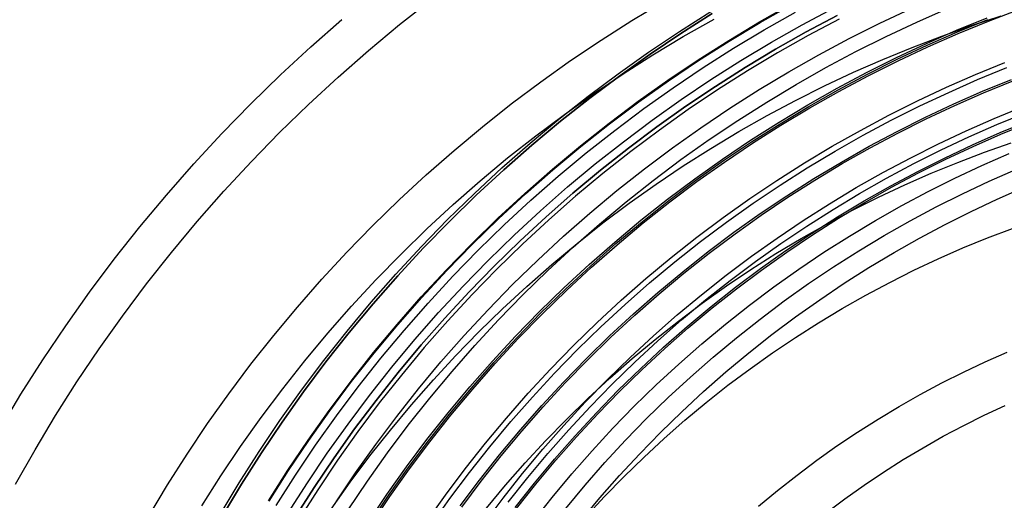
# Model space of a CAD drawing. Header units: millimetres. Extents: x -10.8 to 10.9, y -10.8 to 10.9.
# Tile 9 of 19: x -6.8 to -1.9, y 3.7 to 6.2. Entities that reach past the tile are written whole.
import ezdxf

# ---------------------------------------------------------------- set-up
doc = ezdxf.new("R2010")
doc.units = ezdxf.units.MM
doc.header["$MEASUREMENT"] = 0
doc.layers.add('Predefinito', color=5, linetype='Continuous')

msp = doc.modelspace()

# ---------------------------------------------------------------- linework, layer by layer
at = {"layer": 'Predefinito'}
for points in [[(-6.849, 3.8249), (-6.7508, 3.9983), (-6.6479, 4.1697), (-6.5403, 4.339), (-6.4281, 4.5058), (-6.3115, 4.6701), (-6.1903, 4.8317), (-6.0649, 4.9903), (-5.9352, 5.1459), (-5.8014, 5.2982), (-5.6637, 5.4471), (-5.522, 5.5925), (-5.3767, 5.7341), (-5.2278, 5.8719), (-5.0755, 6.0057), (-4.9199, 6.1353), (-4.7612, 6.2608)], [(-6.1792, 3.665), (-6.0849, 3.8219), (-5.9865, 3.9769), (-5.8838, 4.1296), (-5.7769, 4.2801), (-5.666, 4.428), (-5.5512, 4.5732), (-5.4324, 4.7157), (-5.31, 4.8552), (-5.1838, 4.9915), (-5.0541, 5.1246), (-4.9211, 5.2542), (-4.7847, 5.3804), (-4.6453, 5.5029), (-4.5028, 5.6216), (-4.3576, 5.7365), (-4.2096, 5.8474), (-4.0592, 5.9542), (-3.9064, 6.0569), (-3.7515, 6.1554), (-3.5946, 6.2496)], [(-5.5782, 3.7422), (-5.4806, 3.8958), (-5.3788, 4.0473), (-5.2729, 4.1964), (-5.1629, 4.343), (-5.0491, 4.4871), (-4.9314, 4.6283), (-4.8099, 4.7665), (-4.6849, 4.9017), (-4.5563, 5.0336), (-4.4244, 5.1622), (-4.2892, 5.2872), (-4.151, 5.4086), (-4.0098, 5.5264), (-3.8658, 5.6402), (-3.7191, 5.7501), (-3.57, 5.8561), (-3.4185, 5.9579), (-3.2649, 6.0555), (-3.1094, 6.1489), (-2.952, 6.238)], [(-5.5749, 3.7402), (-5.4773, 3.8937), (-5.3756, 4.0451), (-5.2697, 4.1941), (-5.1599, 4.3407), (-5.0461, 4.4846), (-4.9284, 4.6257), (-4.807, 4.7639), (-4.6821, 4.899), (-4.5536, 5.0309), (-4.4217, 5.1593), (-4.2866, 5.2843), (-4.1485, 5.4057), (-4.0073, 5.5233), (-3.8634, 5.6371), (-3.7168, 5.747), (-3.5678, 5.8529), (-3.4164, 5.9546), (-3.2629, 6.0522), (-3.1074, 6.1456), (-2.9501, 6.2346)], [(-5.8199, 3.6731), (-5.7242, 3.8324), (-5.6242, 3.9897), (-5.52, 4.1448), (-5.4115, 4.2976), (-5.2989, 4.4477), (-5.1823, 4.5952), (-5.0618, 4.7398), (-4.9374, 4.8814), (-4.8093, 5.0199), (-4.6777, 5.155), (-4.5426, 5.2866), (-4.4042, 5.4147), (-4.2626, 5.539), (-4.1179, 5.6596), (-3.9705, 5.7762), (-3.8203, 5.8888), (-3.6676, 5.9972), (-3.5124, 6.1015), (-3.3551, 6.2015)], [(-5.8199, 3.6731), (-5.7242, 3.8324), (-5.6242, 3.9897), (-5.52, 4.1448), (-5.4115, 4.2976), (-5.2989, 4.4477), (-5.1823, 4.5952), (-5.0618, 4.7398), (-4.9374, 4.8814), (-4.8093, 5.0199), (-4.6777, 5.155), (-4.5426, 5.2866), (-4.4042, 5.4147), (-4.2626, 5.539), (-4.1179, 5.6596), (-3.9705, 5.7762), (-3.8203, 5.8888), (-3.6676, 5.9972), (-3.5124, 6.1015), (-3.3551, 6.2015)], [(-3.3484, 6.1905), (-3.5054, 6.0907), (-3.6602, 5.9866), (-3.8127, 5.8784), (-3.9626, 5.766), (-4.1098, 5.6496), (-4.2542, 5.5293), (-4.3955, 5.4051), (-4.5337, 5.2773), (-4.6686, 5.1459), (-4.8, 5.011), (-4.9278, 4.8728), (-5.052, 4.7315), (-5.1723, 4.5871), (-5.2887, 4.4399), (-5.4011, 4.29), (-5.5094, 4.1375), (-5.6135, 3.9827), (-5.7133, 3.8257), (-5.8088, 3.6666)], [(-5.8088, 3.6666), (-5.7133, 3.8257), (-5.6135, 3.9827), (-5.5094, 4.1375), (-5.4011, 4.29), (-5.2887, 4.4399), (-5.1723, 4.5871), (-5.052, 4.7315), (-4.9278, 4.8728), (-4.8, 5.011), (-4.6686, 5.1459), (-4.5337, 5.2773), (-4.3955, 5.4051), (-4.2542, 5.5293), (-4.1098, 5.6496), (-3.9626, 5.766), (-3.8127, 5.8784), (-3.6602, 5.9866), (-3.5054, 6.0907), (-3.3484, 6.1905)], [(-5.5393, 3.7182), (-5.4423, 3.8708), (-5.3411, 4.0212), (-5.2359, 4.1694), (-5.1267, 4.3151), (-5.0135, 4.4582), (-4.8966, 4.5985), (-4.7759, 4.7359), (-4.6517, 4.8702), (-4.524, 5.0012), (-4.3929, 5.129), (-4.2586, 5.2532), (-4.1212, 5.3739), (-3.9809, 5.4908), (-3.8378, 5.6039), (-3.6921, 5.7132), (-3.544, 5.8184), (-3.3935, 5.9196), (-3.2409, 6.0166), (-3.0863, 6.1094), (-2.9299, 6.1979)], [(-5.4782, 3.6804), (-5.3822, 3.8315), (-5.282, 3.9804), (-5.1779, 4.1271), (-5.0698, 4.2713), (-4.9578, 4.4129), (-4.842, 4.5518), (-4.7226, 4.6878), (-4.5996, 4.8207), (-4.4732, 4.9504), (-4.3434, 5.0769), (-4.2105, 5.1999), (-4.0745, 5.3193), (-3.9357, 5.435), (-3.794, 5.547), (-3.6498, 5.6551), (-3.5031, 5.7593), (-3.3542, 5.8594), (-3.2031, 5.9555), (-3.0501, 6.0473), (-2.8953, 6.135), (-2.7389, 6.2184)], [(-5.2375, 3.7369), (-5.1399, 3.8822), (-5.0383, 4.0252), (-4.9328, 4.1659), (-4.8236, 4.304), (-4.7107, 4.4395), (-4.5943, 4.5721), (-4.4743, 4.7017), (-4.351, 4.8283), (-4.2245, 4.9516), (-4.0948, 5.0715), (-3.9622, 5.188), (-3.8267, 5.3009), (-3.6886, 5.4101), (-3.5479, 5.5156), (-3.4049, 5.6172), (-3.2596, 5.7148), (-3.1123, 5.8085), (-2.9631, 5.8981), (-2.8121, 5.9835), (-2.6596, 6.0649), (-2.5056, 6.142), (-2.3505, 6.215)], [(-5.1764, 3.697), (-5.0798, 3.8407), (-4.9793, 3.9822), (-4.875, 4.1214), (-4.7669, 4.258), (-4.6553, 4.392), (-4.54, 4.5232), (-4.4214, 4.6515), (-4.2994, 4.7766), (-4.1742, 4.8986), (-4.0459, 5.0173), (-3.9147, 5.1325), (-3.7807, 5.2442), (-3.6441, 5.3523), (-3.5049, 5.4566), (-3.3634, 5.5571), (-3.2197, 5.6537), (-3.0739, 5.7464), (-2.9263, 5.835), (-2.7769, 5.9196), (-2.626, 6), (-2.4738, 6.0763), (-2.3203, 6.1485), (-2.1657, 6.2165)], [(-5.0621, 3.6222), (-4.9675, 3.763), (-4.869, 3.9017), (-4.7668, 4.038), (-4.6609, 4.1719), (-4.5515, 4.3032), (-4.4386, 4.4318), (-4.3223, 4.5574), (-4.2028, 4.6801), (-4.0801, 4.7996), (-3.9545, 4.9159), (-3.8259, 5.0288), (-3.6946, 5.1382), (-3.5608, 5.2441), (-3.4244, 5.3463), (-3.2858, 5.4447), (-3.1449, 5.5394), (-3.0021, 5.6302), (-2.8575, 5.717), (-2.7112, 5.7999), (-2.5633, 5.8787), (-2.4141, 5.9535), (-2.2637, 6.0242), (-2.1123, 6.0908), (-1.96, 6.1533), (-1.8069, 6.2117)], [(-6.9273, 4.1013), (-6.8217, 4.2772), (-6.7114, 4.4508), (-6.5963, 4.622), (-6.4766, 4.7906), (-6.3523, 4.9564), (-6.2236, 5.1191), (-6.0905, 5.2788), (-5.9532, 5.4351), (-5.8119, 5.5879), (-5.6666, 5.737), (-5.5174, 5.8823), (-5.3646, 6.0237), (-5.2083, 6.1609)], [(-5.9133, 3.7159), (-5.8176, 3.8665), (-5.7178, 4.015), (-5.614, 4.1612), (-5.5062, 4.3049), (-5.3946, 4.4461), (-5.2792, 4.5845), (-5.1601, 4.7201), (-5.0375, 4.8526), (-4.9115, 4.9819), (-4.7822, 5.108), (-4.6497, 5.2306), (-4.5141, 5.3496), (-4.3757, 5.465), (-4.2345, 5.5766), (-4.0907, 5.6844), (-3.9445, 5.7882), (-3.796, 5.888), (-3.6455, 5.9838), (-3.4929, 6.0753), (-3.3386, 6.1627)], [(-5.4432, 3.6588), (-5.3477, 3.809), (-5.2482, 3.957), (-5.1446, 4.1028), (-5.0372, 4.2462), (-4.9258, 4.387), (-4.8108, 4.5251), (-4.692, 4.6602), (-4.5698, 4.7924), (-4.4441, 4.9214), (-4.3151, 5.047), (-4.183, 5.1693), (-4.0478, 5.288), (-3.9097, 5.4031), (-3.7689, 5.5144), (-3.6256, 5.6219), (-3.4797, 5.7255), (-3.3317, 5.825), (-3.1815, 5.9205), (-3.0294, 6.0118), (-2.8755, 6.0989), (-2.72, 6.1818)], [(-2.72, 6.1818), (-2.8755, 6.0989), (-3.0294, 6.0118), (-3.1815, 5.9205), (-3.3317, 5.825), (-3.4797, 5.7255), (-3.6256, 5.6219), (-3.7689, 5.5144), (-3.9097, 5.4031), (-4.0478, 5.288), (-4.183, 5.1693), (-4.3151, 5.047), (-4.4441, 4.9214), (-4.5698, 4.7924), (-4.692, 4.6602), (-4.8108, 4.5251), (-4.9258, 4.387), (-5.0372, 4.2462), (-5.1446, 4.1028), (-5.2482, 3.957), (-5.3477, 3.809), (-5.4432, 3.6588)], [(-2.7106, 6.1635), (-2.8656, 6.0808), (-3.019, 5.9939), (-3.1706, 5.9029), (-3.3204, 5.8077), (-3.468, 5.7085), (-3.6134, 5.6052), (-3.7563, 5.4981), (-3.8967, 5.3871), (-4.0344, 5.2723), (-4.1691, 5.154), (-4.3009, 5.0321), (-4.4295, 4.9068), (-4.5548, 4.7782), (-4.6767, 4.6464), (-4.7951, 4.5116), (-4.9098, 4.374), (-5.0208, 4.2336), (-5.128, 4.0907), (-5.2312, 3.9453), (-5.3304, 3.7976), (-5.4256, 3.6479)], [(-2.7106, 6.1635), (-2.8656, 6.0808), (-3.019, 5.9939), (-3.1706, 5.9029), (-3.3204, 5.8077), (-3.468, 5.7085), (-3.6134, 5.6052), (-3.7563, 5.4981), (-3.8967, 5.3871), (-4.0344, 5.2723), (-4.1691, 5.154), (-4.3009, 5.0321), (-4.4295, 4.9068), (-4.5548, 4.7782), (-4.6767, 4.6464), (-4.7951, 4.5116), (-4.9098, 4.374), (-5.0208, 4.2336), (-5.128, 4.0907), (-5.2312, 3.9453), (-5.3304, 3.7976), (-5.4256, 3.6479)], [(-5.2626, 3.7004), (-5.167, 3.835), (-5.0678, 3.9674), (-4.965, 4.0973), (-4.8587, 4.2248), (-4.7491, 4.3496), (-4.6363, 4.4716), (-4.5202, 4.5907), (-4.4012, 4.7067), (-4.2792, 4.8196), (-4.1544, 4.9292), (-4.0269, 5.0354), (-3.8969, 5.1382), (-3.7646, 5.2374), (-3.63, 5.333), (-3.4933, 5.4249), (-3.3546, 5.513), (-3.2142, 5.5973), (-3.0721, 5.6778), (-2.9286, 5.7543), (-2.7837, 5.8269), (-2.6377, 5.8956), (-2.4907, 5.9602), (-2.3428, 6.0209), (-2.1943, 6.0776), (-2.0452, 6.1303), (-1.8957, 6.1791)], [(-5.0773, 3.6321), (-4.9824, 3.7733), (-4.8836, 3.9124), (-4.7811, 4.0491), (-4.675, 4.1833), (-4.5652, 4.315), (-4.452, 4.4439), (-4.3355, 4.5699), (-4.2156, 4.6929), (-4.0926, 4.8127), (-3.9666, 4.9293), (-3.8377, 5.0425), (-3.7061, 5.1523), (-3.5718, 5.2584), (-3.4351, 5.3609), (-3.2961, 5.4596), (-3.1549, 5.5546), (-3.0117, 5.6456), (-2.8666, 5.7327), (-2.7199, 5.8157), (-2.5716, 5.8948), (-2.422, 5.9698), (-2.2712, 6.0407), (-2.1194, 6.1075), (-1.9666, 6.1701)], [(-5.069, 3.6268), (-4.9743, 3.7677), (-4.8757, 3.9066), (-4.7733, 4.0431), (-4.6673, 4.1771), (-4.5578, 4.3086), (-4.4447, 4.4373), (-4.3283, 4.5631), (-4.2087, 4.6859), (-4.0858, 4.8056), (-3.96, 4.922), (-3.8313, 5.0351), (-3.6999, 5.1446), (-3.5658, 5.2506), (-3.4293, 5.353), (-3.2905, 5.4515), (-3.1495, 5.5463), (-3.0065, 5.6372), (-2.8617, 5.7242), (-2.7152, 5.8071), (-2.5671, 5.8861), (-2.4177, 5.9609), (-2.2671, 6.0317), (-2.1155, 6.0984), (-1.963, 6.161)], [(-4.7835, 3.6359), (-4.6883, 3.7699), (-4.5896, 3.9016), (-4.4873, 4.031), (-4.3816, 4.1578), (-4.2725, 4.282), (-4.1601, 4.4034), (-4.0447, 4.5219), (-3.9261, 4.6374), (-3.8047, 4.7497), (-3.6805, 4.8588), (-3.5537, 4.9646), (-3.4243, 5.0669), (-3.2926, 5.1656), (-3.1586, 5.2607), (-3.0226, 5.3522), (-2.8846, 5.4399), (-2.7448, 5.5238), (-2.6034, 5.6039), (-2.4606, 5.68), (-2.3164, 5.7523), (-2.1711, 5.8206), (-2.0248, 5.885), (-1.8776, 5.9453)], [(-4.7603, 3.6199), (-4.6656, 3.7532), (-4.5672, 3.8844), (-4.4654, 4.0132), (-4.3601, 4.1395), (-4.2515, 4.2631), (-4.1397, 4.384), (-4.0247, 4.502), (-3.9067, 4.617), (-3.7859, 4.7288), (-3.6622, 4.8374), (-3.5359, 4.9427), (-3.4071, 5.0445), (-3.276, 5.1428), (-3.1426, 5.2376), (-3.0071, 5.3286), (-2.8698, 5.4159), (-2.7306, 5.4995), (-2.5899, 5.5792), (-2.4477, 5.655), (-2.3041, 5.7269), (-2.1594, 5.7949), (-2.0138, 5.859), (-1.8673, 5.9191)], [(-4.6143, 3.7158), (-4.517, 3.8457), (-4.4162, 3.9732), (-4.3119, 4.0982), (-4.2044, 4.2207), (-4.0937, 4.3403), (-3.9799, 4.4571), (-3.8631, 4.571), (-3.7434, 4.6817), (-3.621, 4.7892), (-3.4959, 4.8934), (-3.3684, 4.9942), (-3.2386, 5.0916), (-3.1065, 5.1854), (-2.9724, 5.2755), (-2.8364, 5.362), (-2.6987, 5.4447), (-2.5593, 5.5236), (-2.4185, 5.5987), (-2.2764, 5.6699), (-2.1332, 5.7372), (-1.989, 5.8006), (-1.8439, 5.8602)], [(-4.6067, 3.7103), (-4.5095, 3.84), (-4.4089, 3.9673), (-4.3048, 4.0921), (-4.1974, 4.2144), (-4.0869, 4.3339), (-3.9732, 4.4505), (-3.8566, 4.5642), (-3.7371, 4.6747), (-3.6149, 4.7821), (-3.49, 4.8861), (-3.3627, 4.9868), (-3.233, 5.084), (-3.1012, 5.1776), (-2.9673, 5.2676), (-2.8315, 5.354), (-2.6939, 5.4366), (-2.5548, 5.5153), (-2.4142, 5.5903), (-2.2723, 5.6614), (-2.1293, 5.7286), (-1.9853, 5.792), (-1.8404, 5.8514)], [(-4.4939, 3.628), (-4.3988, 3.7547), (-4.3004, 3.8792), (-4.1987, 4.0013), (-4.0937, 4.1208), (-3.9856, 4.2377), (-3.8744, 4.3517), (-3.7604, 4.4628), (-3.6435, 4.571), (-3.524, 4.6759), (-3.402, 4.7777), (-3.2775, 4.8761), (-3.1507, 4.9711), (-3.0218, 5.0627), (-2.8908, 5.1507), (-2.7581, 5.2351), (-2.6236, 5.3159), (-2.4875, 5.3929), (-2.35, 5.4662), (-2.2113, 5.5357), (-2.0715, 5.6015), (-1.9306, 5.6634), (-1.789, 5.7215)], [(-4.3724, 3.7344), (-4.2745, 3.8582), (-4.1733, 3.9796), (-4.0689, 4.0985), (-3.9614, 4.2147), (-3.8508, 4.3281), (-3.7374, 4.4387), (-3.6212, 4.5462), (-3.5023, 4.6506), (-3.3809, 4.7518), (-3.2571, 4.8497), (-3.131, 4.9442), (-3.0028, 5.0353), (-2.8726, 5.1228), (-2.7405, 5.2067), (-2.6068, 5.2871), (-2.4714, 5.3637), (-2.3347, 5.4366), (-2.1967, 5.5057), (-2.0576, 5.5711), (-1.9176, 5.6327), (-1.7767, 5.6905)], [(-4.3376, 3.7076), (-4.2404, 3.8305), (-4.1399, 3.9511), (-4.0363, 4.0691), (-3.9295, 4.1845), (-3.8198, 4.2971), (-3.7072, 4.4068), (-3.5918, 4.5136), (-3.4738, 4.6172), (-3.3533, 4.7177), (-3.2303, 4.8149), (-3.1051, 4.9087), (-2.9778, 4.9991), (-2.8486, 5.086), (-2.7174, 5.1694), (-2.5846, 5.2491), (-2.4503, 5.3252), (-2.3145, 5.3976), (-2.1776, 5.4662), (-2.0395, 5.5311), (-1.9004, 5.5923), (-1.7606, 5.6497)], [(-4.3307, 3.7023), (-4.2336, 3.825), (-4.1333, 3.9454), (-4.0298, 4.0632), (-3.9232, 4.1784), (-3.8136, 4.2909), (-3.7012, 4.4005), (-3.5859, 4.507), (-3.4681, 4.6106), (-3.3477, 4.7109), (-3.225, 4.8079), (-3.1, 4.9016), (-2.9729, 4.9919), (-2.8438, 5.0787), (-2.7128, 5.1619), (-2.5802, 5.2416), (-2.4461, 5.3175), (-2.3105, 5.3898), (-2.1737, 5.4583), (-2.0358, 5.5232), (-1.897, 5.5842), (-1.7574, 5.6415)], [(-4.4822, 3.7054), (-4.3863, 3.8205), (-4.2873, 3.9332), (-4.1853, 4.0434), (-4.0806, 4.151), (-3.973, 4.2558), (-3.8628, 4.3577), (-3.7501, 4.4567), (-3.635, 4.5527), (-3.5176, 4.6455), (-3.398, 4.7351), (-3.2765, 4.8215), (-3.153, 4.9045), (-3.0278, 4.9841), (-2.9009, 5.0602), (-2.7726, 5.1329), (-2.643, 5.202), (-2.5122, 5.2675), (-2.3803, 5.3295), (-2.2475, 5.3879), (-2.114, 5.4427), (-1.9798, 5.494), (-1.8451, 5.5416)], [(-4.2474, 3.6382), (-4.1521, 3.7588), (-4.0535, 3.8771), (-3.9517, 3.9929), (-3.847, 4.1061), (-3.7393, 4.2166), (-3.6288, 4.3243), (-3.5156, 4.429), (-3.3998, 4.5307), (-3.2815, 4.6293), (-3.1609, 4.7247), (-3.0381, 4.8168), (-2.9131, 4.9055), (-2.7863, 4.9908), (-2.6576, 5.0726), (-2.5273, 5.1508), (-2.3955, 5.2255), (-2.2623, 5.2965), (-2.1278, 5.3638), (-1.9923, 5.4275), (-1.8559, 5.4875)], [(-4.0841, 3.7036), (-3.9869, 3.8201), (-3.8867, 3.9343), (-3.7835, 4.0458), (-3.6774, 4.1547), (-3.5685, 4.2608), (-3.457, 4.364), (-3.3429, 4.4642), (-3.2263, 4.5614), (-3.1075, 4.6553), (-2.9864, 4.7461), (-2.8634, 4.8335), (-2.7384, 4.9175), (-2.6116, 4.9981), (-2.4832, 5.0752), (-2.3533, 5.1487), (-2.2221, 5.2187), (-2.0896, 5.2851), (-1.9561, 5.3478), (-1.8217, 5.407)], [(-4.0078, 3.6417), (-3.9123, 3.7562), (-3.8137, 3.8684), (-3.7122, 3.9781), (-3.6079, 4.0852), (-3.5009, 4.1895), (-3.3912, 4.291), (-3.279, 4.3895), (-3.1644, 4.4851), (-3.0475, 4.5775), (-2.9285, 4.6667), (-2.8075, 4.7526), (-2.6846, 4.8352), (-2.5599, 4.9145), (-2.4337, 4.9903), (-2.306, 5.0626), (-2.1769, 5.1314), (-2.0467, 5.1967), (-1.9154, 5.2584), (-1.7832, 5.3165)], [(-3.9844, 3.6602), (-3.8896, 3.7626), (-3.7922, 3.8626), (-3.6922, 3.9601), (-3.5898, 4.0548), (-3.485, 4.1469), (-3.378, 4.2361), (-3.2688, 4.3224), (-3.1577, 4.4057), (-3.0446, 4.486), (-2.9298, 4.5631), (-2.8134, 4.6371), (-2.6955, 4.7079), (-2.5762, 4.7755), (-2.4557, 4.8397), (-2.3341, 4.9007), (-2.2115, 4.9583), (-2.088, 5.0126), (-1.9639, 5.0636), (-1.8391, 5.1112)], [(-3.1148, 3.7143), (-3.0191, 3.7941), (-2.9215, 3.8713), (-2.8221, 3.9458), (-2.721, 4.0176), (-2.6183, 4.0866), (-2.5142, 4.1528), (-2.4087, 4.2161), (-2.302, 4.2765), (-2.1942, 4.334), (-2.0854, 4.3885), (-1.9758, 4.4401), (-1.8653, 4.4886)], [(-2.775, 3.681), (-2.6805, 3.7518), (-2.5845, 3.82), (-2.4869, 3.8856), (-2.388, 3.9485), (-2.2877, 4.0087), (-2.1864, 4.0661), (-2.0839, 4.1207), (-1.9805, 4.1725), (-1.8763, 4.2215)]]:
    msp.add_lwpolyline(points, dxfattribs=at)

doc.saveas('drawing.dxf')
